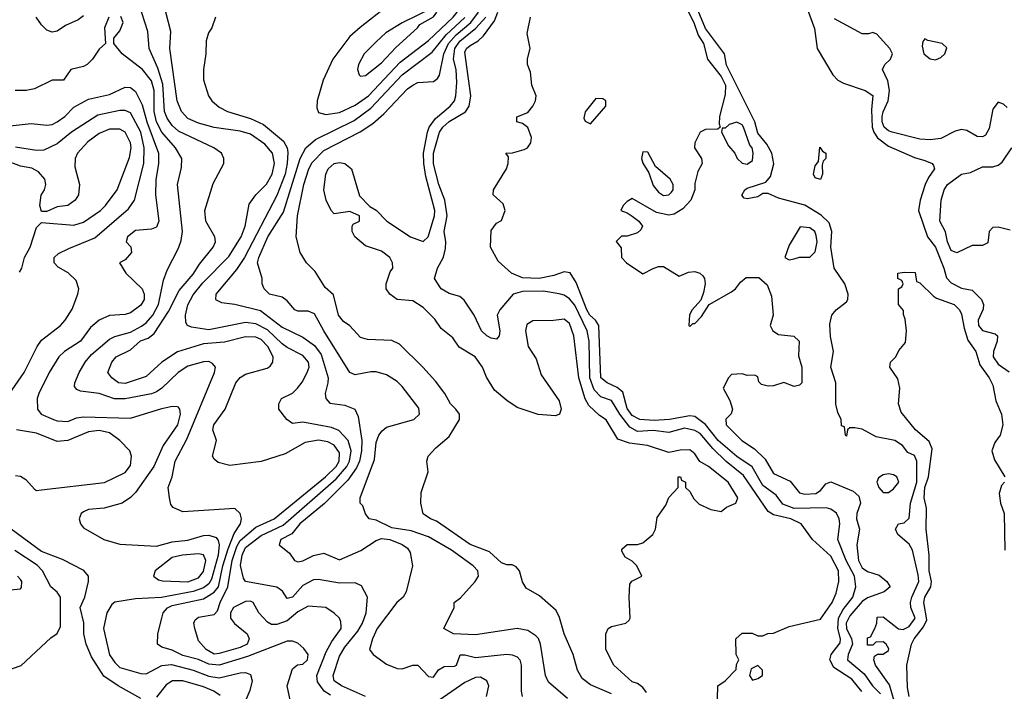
# Model space of a CAD drawing. Header units: inches. Extents: x 1793389 to 1900389, y 320802 to 470796.
# Tile 170 of 256: x 1815946 to 1819713, y 375629 to 378201. Entities that reach past the tile are written whole.
import ezdxf

# ---------------------------------------------------------------- set-up
doc = ezdxf.new("R2010")
doc.units = ezdxf.units.IN
doc.header["$MEASUREMENT"] = 0
doc.layers.add('B8317', color=7, linetype='Continuous')

msp = doc.modelspace()

# ---------------------------------------------------------------- linework, layer by layer
at = {"layer": 'B8317', "color": 2}
for points, elevation in [([(1817550, 378329.7), (1817510, 378326.3), (1817437, 378303), (1817350.3, 378249.7), (1817248.7, 378171.3), (1817210, 378136), (1817144, 378050), (1817107.3, 377970), (1817084, 377890), (1817083.5, 377863.5), (1817090, 377846), (1817118, 377838), (1817170, 377845.3), (1817230, 377873.7), (1817280.5, 377910), (1817401.5, 378038.5), (1817510, 378121.7), (1817604.4, 378210), (1817619.8, 378230), (1817627.1, 378250), (1817624, 378270), (1817611.1, 378290)], 230), ([(1817530, 378248), (1817410, 378189.2), (1817347.3, 378150), (1817310, 378116), (1817264.9, 378070), (1817242, 378030), (1817238.8, 378010), (1817244.7, 377990), (1817250, 377984.7), (1817270, 377987.3), (1817330, 378035.5), (1817385.4, 378094.6), (1817468.7, 378170), (1817477.2, 378182.8), (1817530, 378212), (1817542, 378230)], 234), ([(1819410, 378128), (1819402, 378118), (1819399.8, 378100.2), (1819405.5, 378070), (1819430, 378050.7), (1819450, 378047.7), (1819470, 378056.3), (1819486, 378070), (1819493, 378093), (1819475.3, 378110), (1819420.9, 378120.9)], 210), ([(1818150, 377899), (1818110, 377848), (1818104.5, 377824.5), (1818110, 377812), (1818130, 377802), (1818189.2, 377870), (1818188.7, 377890), (1818178, 377898)], 210), ([(1818690, 377809.2), (1818660.7, 377799.3), (1818646, 377786), (1818634, 377786), (1818632, 377770), (1818658, 377718), (1818682, 377690), (1818692, 377670), (1818710, 377652), (1818730, 377647.3), (1818750, 377662), (1818752.7, 377690), (1818749.2, 377710), (1818740.4, 377720.4), (1818715.6, 377790), (1818710, 377798)], 206), ([(1818330, 377695.3), (1818324.9, 377670), (1818330, 377652), (1818354, 377614), (1818370, 377566), (1818390, 377540.7), (1818410, 377528), (1818430, 377530.8), (1818439.6, 377540.4), (1818446, 377550), (1818446.6, 377570), (1818434.5, 377590), (1818379.3, 377639.3), (1818350, 377694)], 210), ([(1819010, 377589.2), (1818990, 377595.3), (1818983.7, 377610), (1818990, 377642), (1819002, 377658), (1819007.3, 377712.7), (1819018, 377698), (1819030.8, 377690), (1819030.8, 377670), (1819021, 377659), (1819016, 377644), (1819017.3, 377610)], 198), ([(1818932, 377408), (1818890, 377338), (1818874, 377290), (1818890, 377282), (1818910, 377284.7), (1818930, 377291.3), (1818970, 377292), (1818990, 377312), (1818998, 377350), (1818994.2, 377374.2), (1818988.7, 377390), (1818970, 377404)], 206), ([(1819270, 376462.4), (1819250, 376457.6), (1819232.7, 376447.3), (1819225.5, 376430), (1819233, 376410), (1819250, 376390.6), (1819270, 376390.4), (1819290, 376404.4), (1819309.5, 376430), (1819302.7, 376450), (1819290, 376458.4)], 206), ([(1816630, 376155.1), (1816569.1, 376150.9), (1816530, 376142), (1816464.7, 376090), (1816458, 376070), (1816476.8, 376056.8), (1816492.8, 376052.8), (1816590, 376048), (1816630, 376064.2), (1816650, 376088.2), (1816658.9, 376130), (1816650, 376151.8)], 250), ([(1818770, 375728), (1818744.7, 375715.3), (1818738, 375690), (1818750, 375672), (1818770, 375678), (1818788, 375690), (1818788, 375710)], 214)]:
    msp.add_lwpolyline(points, close=True, dxfattribs=dict(at, elevation=elevation))
for points, elevation in [([(1817135.2, 375615.2), (1817111.5, 375630), (1817085.6, 375665.6), (1817082.6, 375690), (1817119.3, 375780.7), (1817140.3, 375819.7), (1817176.2, 375870), (1817176.6, 375876.6), (1817175.5, 375895.5), (1817169.3, 375909.3), (1817150, 375928.7), (1817118, 375950), (1817050, 375955.1), (1817010, 375933.3), (1816970, 375898.9), (1816930, 375885.1), (1816910, 375885.1), (1816894.1, 375894.2), (1816860.9, 375930), (1816839, 375970), (1816830, 375974.5), (1816810, 375973), (1816764.9, 375950), (1816753.4, 375930), (1816753.4, 375910), (1816768.6, 375888.6), (1816816.4, 375850), (1816824.9, 375830), (1816816.4, 375810), (1816790, 375796.9), (1816710, 375773.6), (1816690, 375772), (1816659.3, 375790), (1816630, 375822), (1816616, 375870), (1816613.2, 375890), (1816617.2, 375902.8), (1816630, 375913.4), (1816690, 375923.8), (1816703, 375937), (1816713.3, 375970), (1816742.5, 376030), (1816759.1, 376130), (1816776.7, 376183.3), (1816790, 376206.7), (1816850, 376258.3), (1816919.5, 376290), (1817116.4, 376450), (1817156.8, 376490), (1817168.4, 376510), (1817170, 376542), (1817150, 376571.3), (1817124.9, 376584.9), (1817090, 376591.1), (1817038, 376582), (1816961.7, 376538.3), (1816870, 376509.4), (1816750, 376494), (1816705.6, 376505.6), (1816690, 376518), (1816684, 376530), (1816699, 376590), (1816685.2, 376630), (1816689.2, 376650), (1816732.7, 376710), (1816772.7, 376810), (1816790, 376830.8), (1816810, 376844), (1816893.1, 376866.9), (1816905.1, 376874.9), (1816915.1, 376890), (1816915.6, 376910), (1816895.8, 376950), (1816870, 376975.8), (1816850, 376985.1), (1816810, 376986.6), (1816730, 376965.6), (1816650, 376960.4), (1816550.3, 376929.7), (1816490, 376889.5), (1816430, 376834.5), (1816350, 376807.8), (1816324, 376810), (1816299, 376830), (1816284, 376850), (1816299.3, 376890), (1816316, 376910), (1816370, 376937), (1816409, 376971), (1816438, 376982), (1816460.9, 376999.1), (1816516.3, 377083.7), (1816556.1, 377163.9), (1816610, 377226), (1816634.8, 377265.3), (1816686.6, 377330), (1816695.1, 377350), (1816693.2, 377370), (1816658, 377430), (1816655.1, 377470), (1816686.3, 377573.7), (1816728, 377650), (1816728, 377670), (1816718, 377690), (1816688.7, 377710), (1816553.9, 377773.9), (1816530, 377795.6), (1816510, 377824.5), (1816500.9, 377850), (1816493.8, 377953.8), (1816475.4, 378015.4), (1816441.6, 378090), (1816436.1, 378156.1), (1816402.3, 378262.3)], 238), ([(1818475.4, 378290), (1818525.3, 378190), (1818542, 378142), (1818562.6, 378110), (1818577.6, 378050), (1818630, 377983.6), (1818646.6, 377950), (1818645.6, 377914.4), (1818624, 377830), (1818622, 377802), (1818626, 377790), (1818618, 377782), (1818570, 377780.7), (1818550, 377770.7), (1818529, 377730), (1818528.7, 377710), (1818555.3, 377670), (1818558, 377650), (1818540.4, 377619.6), (1818530, 377574), (1818529.6, 377550), (1818514.7, 377510), (1818483.8, 377476.2), (1818450, 377456.9), (1818430, 377452.9), (1818383.1, 377463.1), (1818290, 377516), (1818270, 377504.7), (1818255.3, 377490), (1818246, 377470), (1818270, 377462), (1818290, 377448.7), (1818315.3, 377430), (1818328.7, 377410), (1818323.1, 377396.9), (1818310, 377384.7), (1818270, 377372), (1818248.4, 377371.6), (1818228.4, 377351.6), (1818247.3, 377327.3), (1818248.7, 377290), (1818268, 377270), (1818330, 377228), (1818370, 377248.7), (1818390, 377255.3), (1818410, 377255.3), (1818470, 377219), (1818505.8, 377234.2), (1818530, 377237), (1818548.7, 377230), (1818559.6, 377219.6), (1818566, 377210), (1818569.3, 377190), (1818563.2, 377156.8), (1818552.9, 377127.1), (1818519, 377090), (1818509.4, 377070.6), (1818506, 377030), (1818510, 377026), (1818522, 377038), (1818530, 377038), (1818555.2, 377064.8), (1818584.7, 377110), (1818670, 377159), (1818684.7, 377170), (1818703.5, 377196.5), (1818726.4, 377213.6), (1818774, 377214), (1818806, 377186), (1818822.7, 377142.7), (1818829.2, 377070), (1818818, 377030), (1818828, 377010), (1818850, 376995.3), (1818908.7, 376988.7), (1818928, 376970), (1818925.6, 376914.4), (1818939.3, 376870), (1818939, 376810), (1818930, 376801), (1818910, 376796), (1818870, 376811.3), (1818830, 376798.8), (1818810, 376797.3), (1818784, 376804), (1818774.8, 376814.8), (1818770, 376834), (1818759.6, 376839.6), (1818730, 376838), (1818710, 376844.7), (1818670, 376842), (1818658, 376830), (1818638, 376790), (1818663.1, 376743.1), (1818674, 376710), (1818668.4, 376691.6), (1818648.4, 376671.6), (1818649.2, 376650), (1818709.2, 376590), (1818758, 376558), (1818798.3, 376518.3), (1818830, 376463.7), (1818894.5, 376434.5), (1818930, 376389.6), (1818950, 376384.7), (1818992.9, 376387.1), (1819010, 376398), (1819030, 376423.7), (1819050, 376431.5), (1819135.1, 376395.1), (1819156.9, 376376.9), (1819163.7, 376350), (1819149.7, 376310.3), (1819147.8, 376290), (1819159, 376250), (1819149.6, 376190), (1819155.1, 376130), (1819170, 376101.6), (1819190, 376087.6), (1819234.5, 376074.5), (1819264, 376050), (1819277.2, 376030), (1819253.2, 376010), (1819190, 375986.7), (1819170, 375972.8), (1819121.9, 375918.1), (1819108.2, 375890), (1819109.8, 375870), (1819128.9, 375830), (1819132.5, 375810), (1819115.8, 375770), (1819113.6, 375750), (1819176.8, 375696.8), (1819209.7, 375650), (1819239.4, 375619.4)], 206), ([(1819292.3, 375592.3), (1819274, 375654), (1819220.9, 375730), (1819214, 375750), (1819216.4, 375763.6), (1819228.4, 375771.6), (1819250, 375771.3), (1819270, 375786), (1819272.1, 375792.1), (1819262, 375810), (1819250, 375819), (1819222, 375818), (1819210, 375806), (1819190, 375806), (1819190, 375834), (1819202, 375838), (1819218, 375870), (1819226, 375890), (1819227.3, 375912.7), (1819250, 375914), (1819308.4, 375868.4), (1819326.6, 375866.6), (1819350, 375878), (1819372.4, 375910), (1819355.6, 375950), (1819354.3, 375970), (1819359.1, 375990), (1819386.3, 376050), (1819384.2, 376075.8), (1819362.4, 376170), (1819350, 376192.3), (1819306, 376230), (1819297.2, 376250), (1819308, 376270), (1819330, 376274.8), (1819350, 376292), (1819354.7, 376350), (1819378.5, 376430), (1819378.7, 376510), (1819370, 376532), (1819344.1, 376544.1), (1819324, 376570), (1819294, 376590), (1819223.5, 376603.5), (1819170, 376632.7), (1819142, 376638), (1819122, 376638), (1819114, 376630), (1819110, 376606), (1819106, 376610), (1819102, 376642), (1819090, 376646), (1819088.7, 376670), (1819076.5, 376696.5), (1819069.4, 376729.4), (1819069.2, 376810), (1819049.5, 376870), (1819060.5, 376930), (1819048, 376987.9), (1819045.5, 377034.5), (1819053, 377070), (1819069.8, 377090.2), (1819110, 377120.5), (1819115.1, 377130), (1819115.6, 377150), (1819103.1, 377190), (1819062.7, 377250), (1819049.8, 377330), (1819053.1, 377390), (1819042.8, 377422.8), (1819012.2, 377452.2), (1818950, 377491.1), (1818850, 377517.6), (1818810, 377535.3), (1818790, 377535.3), (1818770, 377522.7), (1818730, 377515.3), (1818718, 377518), (1818708.9, 377528.9), (1818721.2, 377550), (1818730, 377556.3), (1818801.2, 377578.8), (1818819.1, 377600.9), (1818831.5, 377648.5), (1818823.5, 377690), (1818804.6, 377724.6), (1818770, 377767), (1818759.1, 377810), (1818650, 378026.6), (1818643.5, 378070), (1818570, 378167.6), (1818530, 378266)], 202), ([(1817270, 375609.6), (1817177.2, 375650), (1817150, 375669.3), (1817145.6, 375690), (1817170, 375764), (1817190, 375798), (1817240.6, 375859.4), (1817257.4, 375890), (1817271.5, 375930), (1817277, 375990), (1817253.8, 376033.8), (1817230, 376044.5), (1817170, 376043), (1817090, 376056.9), (1817070, 376056.3), (1817030, 376034), (1816990, 375989.6), (1816970, 375985.2), (1816952.4, 376012.4), (1816930, 376027.8), (1816810, 376049.3), (1816802.4, 376062.4), (1816791.4, 376111.4), (1816797.6, 376150), (1816810, 376180.3), (1816870, 376225.5), (1816954.2, 376265.8), (1817157.2, 376442.8), (1817198.4, 376490), (1817208, 376510), (1817214.6, 376550), (1817203.5, 376590), (1817167.5, 376627.5), (1817139.2, 376639.2), (1817030, 376659.3), (1816990, 376655.3), (1816968, 376670), (1816938, 376710), (1816938, 376730), (1816948, 376750), (1816990, 376771.3), (1817009.4, 376790.6), (1817027, 376813), (1817046.6, 376850), (1817053.3, 376870), (1817051.3, 376890), (1817030, 376915.6), (1816970, 376946), (1816950, 376959.7), (1816893.9, 377013.9), (1816850, 377036.9), (1816810, 377042), (1816670, 377013.6), (1816603.3, 377023.3), (1816588.7, 377030), (1816581.5, 377041.5), (1816580.7, 377070), (1816589.6, 377109.6), (1816610, 377148), (1816646.6, 377193.4), (1816746.1, 377293.9), (1816794.3, 377370), (1816809.6, 377410), (1816824.8, 377495.2), (1816849.3, 377530), (1816890, 377570.6), (1816912.6, 377610), (1816921.1, 377650), (1816913, 377690), (1816884.7, 377724.7), (1816830, 377762), (1816790, 377774.3), (1816690, 377788.2), (1816630, 377804.2), (1816590, 377822.9), (1816565.1, 377850), (1816548.2, 377890), (1816520.7, 378090), (1816524.1, 378155.9), (1816506, 378230)], 234), ([(1818210, 375619.5), (1818130, 375654.5), (1818098, 375678), (1818080.9, 375710), (1818064.5, 375770), (1818029.5, 375849.5), (1818012.1, 375912.1), (1817998.9, 375938.9), (1817935.5, 375995.5), (1817883.7, 376023.7), (1817870, 376048), (1817859, 376090), (1817845.6, 376105.6), (1817830, 376114), (1817810, 376114), (1817790, 376121.2), (1817743.9, 376163.9), (1817670, 376191.8), (1817540.9, 376280.9), (1817518, 376290), (1817489.4, 376309.4), (1817481.2, 376350), (1817482.7, 376390), (1817509, 376470), (1817504, 376510), (1817508.7, 376530), (1817538, 376562), (1817590, 376604.7), (1817628.7, 376670), (1817628.7, 376690), (1817615.3, 376710), (1817594, 376730), (1817573.2, 376770), (1817536.6, 376816.6), (1817489.2, 376870), (1817398.9, 376958.9), (1817370, 376972.7), (1817276.5, 376976.5), (1817250, 376984), (1817210, 377029), (1817185.4, 377045.4), (1817166.6, 377070), (1817147.2, 377147.2), (1817115.1, 377175.1), (1817076.6, 377236.6), (1817044, 377270), (1817019, 377310), (1817004, 377370), (1817009.6, 377449.6), (1817033.7, 377570), (1817052.4, 377630), (1817065.5, 377654.5), (1817110, 377699.5), (1817248.7, 377771.3), (1817297, 377803), (1817339.5, 377840.5), (1817430, 377936.3), (1817450, 377950.6), (1817470, 377960.7), (1817530, 377964.7), (1817544.7, 377975.3), (1817551.9, 377988.1), (1817568.8, 378070), (1817587.3, 378110), (1817616.6, 378143.4), (1817671.8, 378190), (1817701.6, 378230)], 222), ([(1818615.3, 375550), (1818618, 375650), (1818646, 375670), (1818687.3, 375712.7), (1818688.4, 375731.6), (1818698, 375750), (1818688, 375770), (1818686, 375830), (1818710, 375852), (1818748.4, 375851.6), (1818770, 375842), (1818790, 375842), (1818808.9, 375851.1), (1818830, 375852), (1818890, 375878), (1819010, 375906), (1819054.5, 375970), (1819070, 376004.7), (1819080.9, 376050), (1819079.6, 376090), (1819050, 376147), (1818979.3, 376210), (1818936, 376270), (1818897.2, 376290), (1818830, 376305.1), (1818810, 376318.4), (1818716.1, 376456.1), (1818649.1, 376509.1), (1818598.7, 376558.7), (1818550, 376616), (1818530, 376628.4), (1818490, 376637.2), (1818430, 376619.7), (1818370, 376627.7), (1818310, 376624.5), (1818280.8, 376640.8), (1818242, 376690), (1818210, 376742.9), (1818170, 376757.4), (1818144.3, 376784.3), (1818127.3, 376830), (1818125, 376970), (1818118, 377010), (1818070, 377107.3), (1818050, 377131.6), (1818030, 377145.6), (1818010, 377151.6), (1817950, 377161), (1817870, 377159.7), (1817834, 377150), (1817783, 377090), (1817772.7, 377070), (1817783, 377010), (1817780.7, 376990), (1817770, 376977.2), (1817750, 376980.9), (1817734, 376990), (1817712.7, 377010), (1817684.7, 377070), (1817647, 377127), (1817630, 377140.7), (1817590, 377152.7), (1817559, 377170), (1817534, 377210), (1817545.2, 377250), (1817567.9, 377292.1), (1817575.2, 377324.8), (1817576.9, 377350), (1817569.8, 377390), (1817581.4, 377450), (1817573.5, 377510), (1817549.8, 377570), (1817530, 377649), (1817529.8, 377690), (1817553, 377770), (1817565.1, 377790), (1817590, 377811.6), (1817652.3, 377847.8), (1817666, 377870), (1817672.6, 377910), (1817650, 378076), (1817656.2, 378090), (1817670, 378102.4), (1817700.5, 378119.5), (1817721.4, 378138.6), (1817763.4, 378196.6), (1817775.6, 378230)], 214), ([(1818960.2, 378240.3), (1818987.7, 378167.7), (1818996.9, 378090), (1819057.6, 377990), (1819077.1, 377970), (1819098.4, 377958.4), (1819181, 377930), (1819210, 377910.8), (1819204.7, 377855.3), (1819208.1, 377790), (1819214.4, 377770), (1819228.6, 377748.6), (1819270, 377716.9), (1819370, 377673.7), (1819410, 377662.4), (1819438, 377650), (1819442.8, 377642.8), (1819446.8, 377630), (1819423.1, 377596.9), (1819410.3, 377569.7), (1819391.8, 377510), (1819385.7, 377470), (1819419, 377370), (1819450.2, 377330), (1819482.3, 377250), (1819492.5, 377212.5), (1819510, 377194), (1819550, 377173), (1819590, 377165.5), (1819626.7, 377130), (1819633.7, 377110), (1819632, 377092), (1819614, 377050), (1819614.6, 377030), (1819630, 377010.4), (1819678, 376998), (1819687.3, 376990), (1819686.4, 376970), (1819672, 376930), (1819670.4, 376910), (1819690, 376882.4), (1819732, 376852)], 202), ([(1816287.3, 378210), (1816271, 378170), (1816274, 378110), (1816250, 378088), (1816224.7, 378050), (1816204.7, 378030), (1816190, 378021.2), (1816142, 378010), (1816114, 377970), (1816070, 377969), (1816003.5, 377936.5), (1815970.6, 377929.4), (1815929.3, 377929.3)], 242), ([(1816190, 378216), (1816170, 378200.9), (1816121.6, 378178.4), (1816090, 378157.2), (1816070, 378153.2), (1816050, 378161.2), (1816030, 378181.2), (1816009.2, 378210)], 238), ([(1816982, 375590), (1816969.2, 375650), (1816990, 375716), (1817009.5, 375730.5), (1817030, 375733), (1817047, 375750), (1817049.4, 375770), (1817033.6, 375793.6), (1817010, 375813.2), (1816990, 375821.2), (1816970, 375821.2), (1816817.7, 375762.3), (1816710, 375729.8), (1816670, 375733.8), (1816630, 375750.9), (1816570, 375766.2), (1816530, 375786.3), (1816490, 375798), (1816473.2, 375810), (1816474.5, 375850), (1816489.7, 375910), (1816495.8, 375930), (1816511.6, 375948.4), (1816530, 375958.2), (1816650, 375983.6), (1816690, 376009), (1816706.8, 376030), (1816723.2, 376110), (1816744.5, 376175.5), (1816766.3, 376233.7), (1816791.5, 376270), (1816795.6, 376290), (1816789.3, 376310), (1816769.4, 376329.4), (1816570, 376316), (1816533.6, 376333.6), (1816525.2, 376345.2), (1816519, 376370), (1816514, 376410), (1816529.5, 376450.5), (1816540.9, 376510), (1816585.4, 376594.6), (1816692, 376850), (1816695.1, 376870), (1816684.5, 376884.5), (1816670, 376891.6), (1816650, 376891.5), (1816590, 376874), (1816552.4, 376850), (1816490, 376789.5), (1816470, 376776.2), (1816450, 376767.8), (1816350.2, 376749.8), (1816308.6, 376748.6), (1816250, 376769.4), (1816179, 376779), (1816164.7, 376784.7), (1816156.4, 376796.4), (1816157.2, 376810), (1816174, 376850), (1816196.9, 376890), (1816221, 376919), (1816290, 376978), (1816310, 376988.2), (1816370, 377004.9), (1816412.5, 377027.5), (1816430, 377040.3), (1816455.4, 377070), (1816477.3, 377110), (1816495.9, 377204.1), (1816510, 377242), (1816554.2, 377325.8), (1816564.5, 377355.5), (1816569.5, 377390.5), (1816549.5, 377570), (1816564.8, 377635.2), (1816566.6, 377670), (1816542.9, 377710), (1816490.7, 377770.7), (1816470, 377809.5), (1816460.8, 377850), (1816460.9, 377930), (1816450, 377966.6), (1816415.6, 378010), (1816339, 378070), (1816306, 378110), (1816306, 378130), (1816330, 378158), (1816342.7, 378190), (1816333.6, 378213.6)], 242), ([(1816695.3, 378210), (1816682, 378170), (1816668.7, 378150), (1816660.2, 378119.8), (1816659, 378070), (1816649, 378010), (1816649.1, 377970.9), (1816669, 377910), (1816682, 377890), (1816710, 377866), (1816742, 377850), (1816830, 377823), (1816879.2, 377799.2), (1816955.8, 377735.8), (1816969.7, 377710), (1816972.3, 377692.3), (1816969.8, 377650), (1816961.4, 377610), (1816930, 377527.7), (1816806.2, 377290), (1816775.9, 377244.1), (1816697.2, 377150), (1816695.3, 377130), (1816718.6, 377118.6), (1816770, 377112.3), (1816867.6, 377087.6), (1816950, 377023.5), (1817030, 376985.6), (1817073.8, 376953.8), (1817099.6, 376919.6), (1817126, 376830), (1817125.6, 376810), (1817115.1, 376770), (1817117.2, 376750), (1817132.7, 376732.7), (1817190, 376725.2), (1817229.2, 376709.2), (1817241.2, 376681.2), (1817255.6, 376590), (1817254.2, 376550), (1817246.6, 376510), (1817235.2, 376484.8), (1817202.1, 376437.9), (1817111.9, 376348.1), (1817017.6, 376270), (1816987.1, 376232.9), (1816946, 376210), (1816939, 376190), (1816978.6, 376158.6), (1816998, 376130), (1817010, 376125.2), (1817030, 376129.2), (1817070, 376149), (1817110, 376158), (1817170, 376133.2), (1817251.8, 376168.2), (1817310, 376207.3), (1817330, 376214), (1817362, 376210), (1817410, 376192), (1817430, 376177.2), (1817440.2, 376160.2), (1817449.2, 376110), (1817425.2, 376010), (1817413.2, 375990), (1817389.2, 375970), (1817314.5, 375870), (1817296, 375830), (1817285.2, 375790), (1817299, 375770), (1817350, 375733.2), (1817390, 375717.2), (1817410, 375716), (1817450, 375729.3), (1817470, 375729.2), (1817510, 375686), (1817530, 375684), (1817548.2, 375711.8), (1817570, 375724), (1817610, 375725.2), (1817618, 375730), (1817631.6, 375768.4), (1817650, 375769), (1817690, 375758.7), (1817810, 375771.6), (1817830, 375769.5), (1817850, 375761.2), (1817859.3, 375750), (1817864.5, 375730), (1817865.2, 375630), (1817869.2, 375610)], 230), ([(1818042.2, 375602.2), (1817970, 375664), (1817958, 375690), (1817938.7, 375810), (1817931.1, 375831.1), (1817921.7, 375841.7), (1817890, 375862), (1817850, 375869.4), (1817690, 375845.2), (1817606, 375850), (1817568.7, 375870), (1817608, 375950), (1817608.7, 375970), (1817633.2, 375986.8), (1817689, 376050), (1817701.2, 376070), (1817699.3, 376090), (1817681.2, 376110), (1817598, 376170), (1817510, 376220.5), (1817443.8, 376243.8), (1817370, 376255.3), (1817310, 376284.2), (1817284, 376290), (1817269.5, 376309.5), (1817259.3, 376339.3), (1817248.7, 376350), (1817248.7, 376370), (1817303.5, 376516.5), (1817310, 376582), (1817320.7, 376610), (1817332.9, 376627.1), (1817350, 376640.5), (1817454, 376670), (1817476, 376690), (1817473.4, 376713.4), (1817410, 376796), (1817390, 376815.1), (1817350, 376841.2), (1817310, 376853.2), (1817290, 376853.2), (1817230, 376840.9), (1817209.6, 376849.6), (1817109.6, 377010), (1817074.7, 377074.7), (1817050, 377084.5), (1817010, 377085.1), (1816999, 377090), (1816970, 377124), (1816950, 377139), (1816902, 377150), (1816882, 377170), (1816874, 377190), (1816874, 377210), (1816856, 377270), (1816861.6, 377290), (1816895.1, 377370), (1816956, 377464), (1817019.8, 377670), (1817040.5, 377710), (1817078.2, 377741.8), (1817225.6, 377814.4), (1817290, 377861.7), (1817409.9, 377990.1), (1817523.9, 378076.1), (1817577.4, 378142.6), (1817650, 378209.2)], 226), ([(1818344.5, 375624.5), (1818330, 375644), (1818310, 375659), (1818290, 375665.2), (1818219, 375730), (1818189, 375790), (1818188.7, 375850), (1818198, 375870), (1818210, 375878), (1818266, 375890), (1818278, 375902), (1818282, 375910), (1818278, 375990), (1818280.4, 376039.6), (1818288.4, 376051.6), (1818326, 376070), (1818308, 376110), (1818290, 376128), (1818263.1, 376143.1), (1818250, 376166), (1818250, 376174), (1818270, 376192), (1818310, 376192), (1818330, 376198), (1818368.7, 376230), (1818379, 376250), (1818385.6, 376294.4), (1818418, 376342), (1818430, 376372), (1818466, 376410), (1818466, 376450), (1818474, 376450), (1818478, 376438), (1818494, 376430), (1818494, 376410), (1818510, 376394), (1818526, 376366), (1818546.4, 376346.4), (1818590, 376326), (1818630, 376318), (1818650, 376334), (1818686, 376350), (1818694, 376370), (1818657.2, 376430), (1818582, 376490), (1818548.9, 376508.9), (1818530, 376538), (1818510, 376554), (1818473.2, 376553.2), (1818430, 376544), (1818348.7, 376570), (1818279.6, 376579.6), (1818235.1, 376595.1), (1818190, 376668.7), (1818164.8, 376684.8), (1818124.2, 376724.2), (1818109.7, 376749.7), (1818085.6, 376830), (1818067, 376990), (1818050, 377037.2), (1818030, 377054.5), (1817989.1, 377049.1), (1817910, 377048), (1817886.4, 377033.6), (1817881, 377010), (1817891.3, 376950), (1817922.8, 376902.8), (1817941.1, 376841.1), (1818010, 376742), (1818018, 376710), (1818012, 376690), (1817996, 376684), (1817930, 376689.2), (1817850, 376716), (1817810, 376742.7), (1817762.5, 376782.5), (1817732.5, 376832.5), (1817717.2, 376870), (1817689.5, 376909.5), (1817627.5, 376947.5), (1817603.2, 376983.2), (1817558.9, 377018.9), (1817534.2, 377054.2), (1817490, 377099), (1817450, 377124), (1817390, 377129), (1817362, 377150), (1817348.7, 377170), (1817348, 377190), (1817364, 377236), (1817374, 377250), (1817373.2, 377270), (1817362, 377290), (1817330, 377314), (1817270, 377335.3), (1817228.7, 377370), (1817218, 377390), (1817218, 377410), (1817222, 377418), (1817246, 377430), (1817246, 377450), (1817210, 377466), (1817150, 377458), (1817138, 377470), (1817119, 377510), (1817109.4, 377549.4), (1817117.2, 377610), (1817126, 377630), (1817149, 377650), (1817170, 377654), (1817190, 377650.8), (1817216, 377630), (1817246, 377526), (1817286, 377486), (1817310, 377471.3), (1817351, 377430), (1817442, 377370), (1817490, 377351.3), (1817508.7, 377370), (1817534, 377450), (1817535.1, 377470), (1817500.3, 377600.3), (1817492.7, 377650), (1817491.7, 377690), (1817506, 377770), (1817513.5, 377790), (1817537, 377823), (1817593.6, 377870), (1817609.6, 377890), (1817615.4, 377910), (1817619.2, 377960.8), (1817616.4, 378010), (1817606.6, 378050), (1817610.8, 378090), (1817630, 378118.6), (1817691.6, 378168.3), (1817729.8, 378210)], 218), ([(1819168, 375628), (1819130, 375676.2), (1819060.8, 375720.8), (1819046.3, 375750), (1819051.1, 375770), (1819084.9, 375815.1), (1819086.6, 375830), (1819076.8, 375870), (1819079.4, 375910), (1819097.1, 375942.9), (1819133.7, 375990), (1819145.4, 376030), (1819140.4, 376070), (1819107.8, 376130), (1819076.3, 376210), (1819084.2, 376270), (1819081.6, 376290), (1819071.2, 376311.2), (1819050, 376327), (1819031.3, 376331.3), (1818910, 376329.8), (1818866.5, 376346.5), (1818840.7, 376380.7), (1818790, 376416.9), (1818749, 376489), (1818690, 376528.5), (1818618.3, 376590), (1818570, 376651.1), (1818530, 376682), (1818510, 376684.5), (1818432, 376670), (1818374.3, 376665.7), (1818319, 376670), (1818290, 376685.7), (1818270, 376712.7), (1818254.5, 376774.5), (1818232.1, 376792.1), (1818194, 376810), (1818169.7, 376830), (1818162.6, 377030), (1818149.7, 377050), (1818127.3, 377070), (1818115.6, 377090), (1818075.2, 377195.2), (1818051.8, 377231.8), (1818030, 377236), (1817990, 377221.6), (1817934, 377210), (1817870, 377212.7), (1817828, 377230), (1817776.4, 377276.4), (1817748, 377330), (1817750, 377394), (1817770, 377422), (1817790, 377432), (1817804, 377470), (1817795.5, 377495.5), (1817758, 377530), (1817759, 377550), (1817808.7, 377630), (1817815.3, 377650), (1817816.4, 377676.4), (1817806, 377690), (1817831.6, 377691.6), (1817876.5, 377703.5), (1817889.1, 377710.9), (1817902, 377730), (1817904, 377750), (1817890, 377788), (1817870, 377804), (1817848, 377810), (1817848.4, 377828.4), (1817890, 377846), (1817909.3, 377870), (1817919.3, 377890), (1817922.7, 377910), (1817905.2, 377950), (1817900.4, 378000.4), (1817888.7, 378030), (1817889.1, 378050.9), (1817899, 378090), (1817887.5, 378147.5), (1817901.2, 378210)], 210), ([(1819724.5, 377864.5), (1819710, 377878), (1819690, 377884.7), (1819670, 377858), (1819656.1, 377783.9), (1819641.3, 377758.7), (1819630, 377752.2), (1819610, 377753.4), (1819570, 377777), (1819550, 377780.3), (1819525.7, 377774.3), (1819470, 377745.5), (1819430, 377740.7), (1819390, 377744), (1819284.7, 377770), (1819270, 377775.5), (1819253.4, 377790), (1819246.5, 377810), (1819246.5, 377830), (1819250, 377848.7), (1819268.8, 377890), (1819274.4, 377930), (1819267.3, 377967.3), (1819247.3, 378010), (1819256, 378030), (1819278, 378050), (1819286, 378070), (1819276, 378090), (1819225.4, 378145.4), (1819210, 378152), (1819193.6, 378146.4), (1819170, 378146.8), (1819064.1, 378204.1)], 206), ([(1815910, 377794.5), (1815990, 377803.7), (1816050, 377797), (1816070, 377799.5), (1816090, 377809.5), (1816119.1, 377830), (1816153.5, 377866.5), (1816210, 377896.2), (1816290, 377915.1), (1816350, 377942.7), (1816370, 377940.9), (1816390, 377926), (1816414.4, 377874.4), (1816432.5, 377810), (1816477.4, 377690), (1816478, 377650), (1816467.7, 377587.7), (1816466, 377530), (1816479.3, 377430), (1816470, 377406), (1816450, 377398.8), (1816390, 377393.4), (1816359, 377370), (1816354, 377350), (1816371.7, 377331.7), (1816374.5, 377310), (1816350, 377281), (1816328.7, 377270), (1816352.7, 377230), (1816414.5, 377170), (1816422.9, 377150), (1816422, 377130), (1816410, 377107.7), (1816370, 377078.4), (1816350, 377072.7), (1816290, 377068.2), (1816250, 377050.7), (1816217.1, 377022.9), (1816179.3, 376970), (1816117.2, 376930), (1816096, 376910), (1816059.3, 376850), (1816019, 376770), (1816013.2, 376750), (1816014, 376710), (1816028.7, 376690), (1816075.3, 376670), (1816090, 376664.5), (1816130, 376662), (1816163.9, 376676.1), (1816190, 376679.7), (1816370, 376675.6), (1816490, 376712.8), (1816530, 376721.6), (1816550, 376719.3), (1816558, 376710), (1816560.5, 376690), (1816549.6, 376650), (1816495.8, 376570), (1816459.7, 376490), (1816390, 376390.7), (1816370, 376370.8), (1816338, 376350), (1816270, 376330.7), (1816210, 376326), (1816190, 376316), (1816182, 376310), (1816174, 376290), (1816179, 376270), (1816190, 376255.3), (1816268, 376210), (1816330, 376193.2), (1816470, 376185.1), (1816530, 376201.3), (1816590, 376208), (1816650, 376226), (1816670, 376227.8), (1816697.7, 376217.7), (1816706.3, 376206.3), (1816709.7, 376189.7), (1816705.3, 376150), (1816680.8, 376059.2), (1816670, 376040.9), (1816650, 376026), (1816610, 376011.1), (1816488.6, 375988.6), (1816390, 375983), (1816310, 375970.7), (1816298.6, 375961.4), (1816279.3, 375930), (1816267.3, 375870), (1816290, 375769.2), (1816310, 375739.3), (1816330, 375720.9), (1816410, 375697.2), (1816430, 375696), (1816490, 375728), (1816527.7, 375732.2), (1816610, 375710.9), (1816670, 375687.4), (1816710, 375680.4), (1816790, 375699.6), (1816810, 375700.9), (1816830, 375693.2), (1816836, 375670), (1816827.2, 375632.8), (1816809.4, 375590)], 246), ([(1815894.5, 376750), (1815962.9, 376850), (1816012.7, 376950), (1816030, 376973.4), (1816102.7, 377030), (1816120.9, 377050), (1816147.7, 377092.3), (1816169.3, 377150), (1816173.2, 377170), (1816162.5, 377202.5), (1816131.9, 377231.9), (1816093.6, 377253.6), (1816078, 377270), (1816078, 377290), (1816094.6, 377305.4), (1816134.8, 377325.2), (1816234.3, 377365.7), (1816362.8, 377477.2), (1816385.1, 377510), (1816421.1, 377650), (1816422.7, 377710), (1816409.8, 377770), (1816370, 377844.5), (1816350, 377853.6), (1816330, 377853.3), (1816244.7, 377835.3), (1816144.9, 377770), (1816090, 377725.1), (1816039, 377701), (1816010, 377699.7), (1815930, 377712.8)], 250), ([(1815945.4, 377234.6), (1815955.1, 377250), (1815965.1, 377290), (1815986.3, 377330), (1816010, 377404.7), (1816030, 377424.7), (1816153.7, 377413.7), (1816190, 377426), (1816255.1, 377470), (1816275.1, 377490), (1816319.5, 377550), (1816367, 377673), (1816372.6, 377710), (1816369.7, 377730), (1816349.7, 377769.7), (1816330, 377781.6), (1816290, 377781.3), (1816250, 377765.6), (1816206.8, 377733.2), (1816168, 377690), (1816159.1, 377670), (1816157.3, 377637.3), (1816174.8, 377570), (1816170.8, 377530), (1816158.8, 377510), (1816130, 377489.3), (1816090, 377484), (1816050, 377466), (1816030, 377466), (1816024, 377490), (1816028.9, 377528.9), (1816041.2, 377550), (1816046, 377570), (1816042.7, 377590), (1816018.9, 377618.9), (1815992.6, 377632.6), (1815950, 377639.6), (1815890, 377663.5)], 254), ([(1819735.3, 377395.3), (1819690, 377406), (1819670, 377404.7), (1819655.3, 377390), (1819650, 377346), (1819630, 377336), (1819590, 377336), (1819531.9, 377308.1), (1819510, 377317.3), (1819496.4, 377350), (1819488.2, 377388.2), (1819467.3, 377430), (1819471.3, 377510), (1819482.8, 377550), (1819496, 377570), (1819550, 377609), (1819584.5, 377615.5), (1819630, 377637.2), (1819670, 377637.2), (1819690, 377644), (1819704.9, 377655.1), (1819742, 377710)], 206), ([(1819349.6, 375609.6), (1819343.3, 375643.3), (1819340.7, 375730), (1819358.4, 375810), (1819368, 375830), (1819404, 375876), (1819416.6, 375903.4), (1819406, 375970), (1819409.8, 375990), (1819432.6, 376030), (1819435.4, 376050), (1819426, 376090), (1819426, 376150), (1819414.5, 376250), (1819416.2, 376330), (1819406.2, 376370), (1819409.8, 376410), (1819423, 376450), (1819437.2, 376557.2), (1819426, 376586), (1819374, 376630), (1819318.6, 376698.6), (1819309, 376730), (1819314, 376790), (1819306, 376826), (1819275.3, 376870), (1819278, 376890), (1819298, 376910), (1819310, 376934), (1819335.3, 376964.7), (1819339, 377010), (1819334.6, 377054.6), (1819327.3, 377072.7), (1819327.3, 377087.3), (1819308, 377110), (1819308, 377170), (1819322, 377178), (1819326, 377190), (1819322, 377202), (1819306, 377210), (1819306, 377230), (1819330, 377234), (1819372.7, 377232.7), (1819378, 377198), (1819390, 377194), (1819442.8, 377142.8), (1819454.4, 377134.4), (1819522, 377110), (1819542, 377090), (1819550, 377074), (1819559.8, 377019.8), (1819574.4, 376974.4), (1819604.7, 376930), (1819619.3, 376879.3), (1819655.5, 376830), (1819670, 376802), (1819681.6, 376741.6), (1819703, 376690), (1819708.2, 376650), (1819697, 376610), (1819677.4, 376582.6), (1819666, 376550), (1819675.8, 376515.8), (1819716, 376450)], 198), ([(1815930, 376456.3), (1815950, 376453.4), (1815970, 376440.7), (1816003, 376403), (1816010, 376398.8), (1816030, 376400.7), (1816271.3, 376428.7), (1816350, 376466.8), (1816370, 376494), (1816374, 376530), (1816368, 376550), (1816329.2, 376590), (1816290, 376618.7), (1816250, 376628), (1816210, 376623.5), (1816130, 376589.6), (1816090, 376586), (1816010, 376617.4), (1815934, 376630)], 250), ([(1819714, 376430), (1819703, 376417), (1819693.8, 376386.2), (1819699.1, 376350), (1819712.7, 376310), (1819715, 376170)], 198), ([(1816410, 375601.6), (1816322.9, 375650), (1816267.7, 375687.7), (1816221, 375761), (1816200.5, 375810), (1816191.3, 375850), (1816191.2, 375891.2), (1816178, 375950), (1816195.1, 375990), (1816209.2, 376050), (1816209, 376070), (1816191.6, 376091.6), (1816110, 376134.5), (1816030, 376164.5), (1815913.2, 376250)], 250), ([(1815890, 375706), (1815952, 375728), (1816065.6, 375834.4), (1816090, 375851.3), (1816102, 375878), (1816102.4, 375990), (1816090, 376009.4), (1816066, 376030), (1816033.3, 376090), (1816012.7, 376112.7), (1815928, 376168)], 254), ([(1815910, 376018), (1815950, 376022), (1815952.9, 376027.1), (1815954, 376050), (1815950, 376058), (1815938, 376070)], 258), ([(1816713.9, 375613.9), (1816689.3, 375630), (1816650, 375646.6), (1816570, 375669.6), (1816530.4, 375669.6), (1816506.3, 375653.7), (1816470, 375606.6)], 250), ([(1817732.7, 375610), (1817741.2, 375650), (1817734, 375670), (1817710, 375683.7), (1817690, 375682), (1817650, 375662.9), (1817550, 375594.7)], 234)]:
    msp.add_lwpolyline(points, dxfattribs=dict(at, elevation=elevation))

doc.saveas('drawing.dxf')
